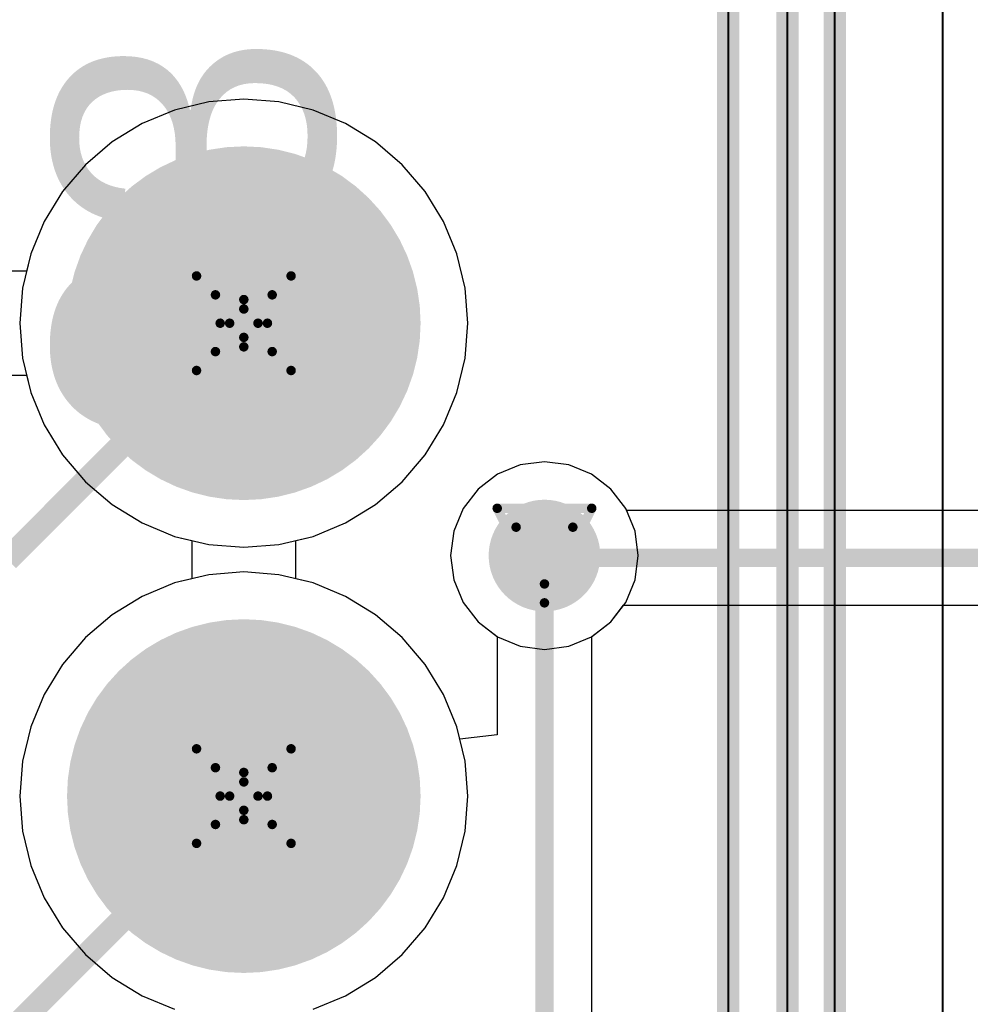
# Model space of a CAD drawing. Header units: millimetres. Extents: x 138 to 555, y 26 to 334.
# Tile 90 of 256: x 344.24 to 349.34, y 110.64 to 115.93. Entities that reach past the tile are written whole.
import ezdxf

# ---------------------------------------------------------------- set-up
doc = ezdxf.new("R2010")
doc.units = ezdxf.units.MM
for name, color, linetype in [('BottomLayer', 5, 'Continuous'), ('BottomSolder', 6, 'Continuous'), ('DrillDrawing', 1, 'Continuous'), ('Mechanical20', 56, 'Continuous'), ('Mechanical27', 56, 'Continuous'), ('MidLayer1', 16, 'Continuous'), ('MidLayer2', 76, 'Continuous'), ('MidLayer3', 90, 'Continuous'), ('MidLayer4', 156, 'Continuous'), ('MultiLayer', 9, 'Continuous'), ('PadHoleLayer', 156, 'Continuous'), ('TopLayer', 1, 'Continuous'), ('TopOverlay', 2, 'Continuous'), ('TopSolder', 216, 'Continuous'), ('ViaHoleLayer', 16, 'Continuous')]:
    doc.layers.add(name, color=color, linetype=linetype)

# ---------------------------------------------------------------- blocks, each defined once
blk = doc.blocks.new('CON_SAMTEC_TST_117_01_T_D_519')
at = {"layer": 'BottomLayer', "const_width": 0.9}
for points in [[(17.33, -1.27, 1), (18.23, -1.27, 1)], [(19.87, -1.27, 1), (20.77, -1.27, 1)]]:
    blk.add_lwpolyline(points, format="xyb", close=True, dxfattribs=at)
at = {"layer": 'BottomSolder', "const_width": 0.95}
for points in [[(17.305, -1.27, 1), (18.255, -1.27, 1)], [(19.845, -1.27, 1), (20.795, -1.27, 1)]]:
    blk.add_lwpolyline(points, format="xyb", close=True, dxfattribs=at)
at = {"layer": 'Mechanical20', "const_width": 0.01}
blk.add_lwpolyline([(-25.6, -5.025), (25.6, -5.025)], dxfattribs=at)
at = {"layer": 'Mechanical27', "const_width": 0.01}
for points in [[(1.5875, -3.8735), (24.8285, -3.8735)], [(1.5875, -4.191), (25.146, -4.191)], [(-25.4, -4.445), (25.4, -4.445)]]:
    blk.add_lwpolyline(points, dxfattribs=at)
at = {"layer": 'MidLayer1', "const_width": 0.9}
for points in [[(17.33, -1.27, 1), (18.23, -1.27, 1)], [(19.87, -1.27, 1), (20.77, -1.27, 1)]]:
    blk.add_lwpolyline(points, format="xyb", close=True, dxfattribs=at)
at = {"layer": 'MidLayer2', "const_width": 0.9}
for points in [[(17.33, -1.27, 1), (18.23, -1.27, 1)], [(19.87, -1.27, 1), (20.77, -1.27, 1)]]:
    blk.add_lwpolyline(points, format="xyb", close=True, dxfattribs=at)
at = {"layer": 'MidLayer3', "const_width": 0.9}
for points in [[(17.33, -1.27, 1), (18.23, -1.27, 1)], [(19.87, -1.27, 1), (20.77, -1.27, 1)]]:
    blk.add_lwpolyline(points, format="xyb", close=True, dxfattribs=at)
at = {"layer": 'MidLayer4', "const_width": 0.9}
for points in [[(17.33, -1.27, 1), (18.23, -1.27, 1)], [(19.87, -1.27, 1), (20.77, -1.27, 1)]]:
    blk.add_lwpolyline(points, format="xyb", close=True, dxfattribs=at)
at = {"layer": 'MultiLayer', "const_width": 0.9}
for points in [[(17.33, -1.27, 1), (18.23, -1.27, 1)], [(19.87, -1.27, 1), (20.77, -1.27, 1)]]:
    blk.add_lwpolyline(points, format="xyb", close=True, dxfattribs=at)
at = {"layer": 'PadHoleLayer', "const_width": 0.55}
for points in [[(17.505, -1.27, 1), (18.055, -1.27, 1)], [(20.045, -1.27, 1), (20.595, -1.27, 1)]]:
    blk.add_lwpolyline(points, format="xyb", close=True, dxfattribs=at)
at = {"layer": 'TopLayer', "const_width": 0.9}
for points in [[(17.33, -1.27, 1), (18.23, -1.27, 1)], [(19.87, -1.27, 1), (20.77, -1.27, 1)]]:
    blk.add_lwpolyline(points, format="xyb", close=True, dxfattribs=at)
at = {"layer": 'TopOverlay', "const_width": 0.12}
for points in [[(1.5875, -3.8735), (24.8285, -3.8735)], [(1.5875, -4.191), (25.146, -4.191)], [(-25.4, -4.445), (25.4, -4.445)]]:
    blk.add_lwpolyline(points, dxfattribs=at)
at = {"layer": 'TopSolder', "const_width": 0.95}
for points in [[(17.305, -1.27, 1), (18.255, -1.27, 1)], [(19.845, -1.27, 1), (20.795, -1.27, 1)]]:
    blk.add_lwpolyline(points, format="xyb", close=True, dxfattribs=at)
at = {"layer": 'Mechanical27'}
blk.add_text('33', height=1.5, dxfattribs=at).set_placement((19.65, -1.75))

msp = doc.modelspace()

# ---------------------------------------------------------------- linework, layer by layer
at = {"layer": 'BottomLayer'}
for p, q in [((345.4405, 115.5061), (345.2522, 115.4913)), ((345.6288, 115.4913), (345.4405, 115.5061)), ((345.2522, 115.4913), (345.0685, 115.4472)), ((345.8124, 115.4472), (345.6288, 115.4913)), ((345.0685, 115.4472), (344.894, 115.3749)), ((345.9869, 115.3749), (345.8124, 115.4472)), ((344.894, 115.3749), (344.7329, 115.2762)), ((346.148, 115.2762), (345.9869, 115.3749)), ((344.7329, 115.2762), (344.5893, 115.1535)), ((346.2916, 115.1535), (346.148, 115.2762)), ((344.5893, 115.1535), (344.4666, 115.0099)), ((346.4143, 115.0099), (346.2916, 115.1535)), ((344.4666, 115.0099), (344.3679, 114.8489)), ((346.513, 114.8489), (346.4143, 115.0099)), ((344.3679, 114.8489), (344.2957, 114.6744)), ((346.5853, 114.6744), (346.513, 114.8489)), ((344.2957, 114.6744), (344.2733, 114.5812)), ((346.6293, 114.4907), (346.5853, 114.6744)), ((344.2733, 114.5812), (344.0676, 114.5812)), ((346.6442, 114.3024), (346.6293, 114.4907)), ((346.6293, 114.1141), (346.6442, 114.3024)), ((346.5853, 113.9304), (346.6293, 114.1141)), ((344.0676, 114.0236), (344.2733, 114.0236)), ((344.2733, 114.0236), (344.2957, 113.9304)), ((344.2957, 113.9304), (344.3679, 113.7559)), ((346.513, 113.7559), (346.5853, 113.9304)), ((344.3679, 113.7559), (344.4666, 113.5949)), ((346.4143, 113.5949), (346.513, 113.7559)), ((344.4666, 113.5949), (344.5893, 113.4512)), ((346.2916, 113.4512), (346.4143, 113.5949)), ((347.0561, 113.5587), (346.9255, 113.5415)), ((347.1866, 113.5415), (347.0561, 113.5587)), ((346.9255, 113.5415), (346.8039, 113.4911)), ((347.3082, 113.4911), (347.1866, 113.5415)), ((344.5893, 113.4512), (344.7329, 113.3286)), ((346.148, 113.3286), (346.2916, 113.4512)), ((346.8039, 113.4911), (346.6995, 113.411)), ((347.4127, 113.411), (347.3082, 113.4911)), ((346.6995, 113.411), (346.6193, 113.3065)), ((347.4928, 113.3065), (347.4127, 113.411)), ((344.7329, 113.3286), (344.894, 113.2299)), ((345.9869, 113.2299), (346.148, 113.3286)), ((346.6193, 113.3065), (346.5689, 113.1849)), ((347.5432, 113.1849), (347.4928, 113.3065)), ((344.894, 113.2299), (345.0685, 113.1576)), ((345.8124, 113.1576), (345.9869, 113.2299)), ((346.5689, 113.1849), (346.5517, 113.0544)), ((347.5604, 113.0544), (347.5432, 113.1849)), ((345.0685, 113.1576), (345.1616, 113.1352)), ((345.1616, 113.1352), (345.1616, 112.9295)), ((345.7193, 113.1352), (345.8124, 113.1576)), ((345.7193, 112.9295), (345.7193, 113.1352)), ((346.5517, 113.0544), (346.5689, 112.9238)), ((347.5432, 112.9238), (347.5604, 113.0544)), ((345.1616, 112.9295), (345.0685, 112.9072)), ((345.8124, 112.9072), (345.7193, 112.9295)), ((346.5689, 112.9238), (346.6193, 112.8022)), ((347.4928, 112.8022), (347.5432, 112.9238)), ((345.0685, 112.9072), (344.894, 112.8349)), ((345.9869, 112.8349), (345.8124, 112.9072)), ((344.894, 112.8349), (344.7329, 112.7362)), ((346.148, 112.7362), (345.9869, 112.8349)), ((346.6193, 112.8022), (346.6995, 112.6978)), ((347.4127, 112.6978), (347.4928, 112.8022)), ((344.7329, 112.7362), (344.5893, 112.6135)), ((346.2916, 112.6135), (346.148, 112.7362)), ((346.6995, 112.6978), (346.8012, 112.6197)), ((347.311, 112.6197), (347.4127, 112.6978)), ((344.5893, 112.6135), (344.4666, 112.4699)), ((346.4143, 112.4699), (346.2916, 112.6135)), ((346.8012, 112.6197), (346.8012, 112.0918)), ((347.311, 109.0937), (347.311, 112.6197)), ((344.4666, 112.4699), (344.3679, 112.3089)), ((346.513, 112.3089), (346.4143, 112.4699)), ((344.3679, 112.3089), (344.2957, 112.1344)), ((346.5853, 112.1344), (346.513, 112.3089)), ((344.2957, 112.1344), (344.2516, 111.9507)), ((346.6012, 112.0681), (346.5853, 112.1344)), ((346.8012, 112.0918), (346.6012, 112.0681)), ((344.2516, 111.9507), (344.2367, 111.7624)), ((344.2367, 111.7624), (344.2516, 111.5741)), ((344.2516, 111.5741), (344.2957, 111.3904)), ((344.2957, 111.3904), (344.3679, 111.2159)), ((344.3679, 111.2159), (344.4666, 111.0549)), ((344.4666, 111.0549), (344.5893, 110.9112)), ((344.5893, 110.9112), (344.7329, 110.7886)), ((344.7329, 110.7886), (344.894, 110.6899)), ((344.894, 110.6899), (345.0685, 110.6176))]:
    msp.add_line(p, q, dxfattribs=at)
for points, const_width in [([(346.9061, 113.0544, 1), (347.2061, 113.0544, 1)], 0.3), ([(347.0311, 113.0544, 1), (347.0811, 113.0544, 1)], 0.05)]:
    msp.add_lwpolyline(points, format="xyb", close=True, dxfattribs=dict(at, const_width=const_width))
at = {"layer": 'BottomLayer', "const_width": 0.1}
msp.add_lwpolyline([(347.0561, 108.9881), (347.0561, 113.0544)], dxfattribs=at)
at = {"layer": 'DrillDrawing', "const_width": 0.0508}
for points in [[(345.1865, 114.5564), (345.4405, 114.4294)], [(345.1865, 114.5564), (345.3135, 114.3024)], [(345.4405, 114.4294), (345.6945, 114.5564)], [(345.5675, 114.3024), (345.6945, 114.5564)], [(345.2881, 114.4548), (345.4405, 114.3786)], [(345.2881, 114.4548), (345.3643, 114.3024)], [(345.4405, 114.3786), (345.5929, 114.4548)], [(345.5167, 114.3024), (345.5929, 114.4548)], [(345.1865, 114.0484), (345.3135, 114.3024)], [(345.2881, 114.15), (345.3643, 114.3024)], [(345.5167, 114.3024), (345.5929, 114.15)], [(345.5675, 114.3024), (345.6945, 114.0484)], [(345.2881, 114.15), (345.4405, 114.2262)], [(345.4405, 114.2262), (345.5929, 114.15)], [(345.1865, 114.0484), (345.4405, 114.1754)], [(345.4405, 114.1754), (345.6945, 114.0484)], [(346.8021, 113.3084), (347.3101, 113.3084)], [(346.8021, 113.3084), (347.0561, 112.8004)], [(347.0561, 112.8004), (347.3101, 113.3084)], [(346.9037, 113.2068), (347.2085, 113.2068)], [(346.9037, 113.2068), (347.0561, 112.902)], [(347.0561, 112.902), (347.2085, 113.2068)], [(345.1865, 112.0164), (345.4405, 111.8894)], [(345.1865, 112.0164), (345.3135, 111.7624)], [(345.4405, 111.8894), (345.6945, 112.0164)], [(345.5675, 111.7624), (345.6945, 112.0164)], [(345.2881, 111.9148), (345.4405, 111.8386)], [(345.2881, 111.9148), (345.3643, 111.7624)], [(345.4405, 111.8386), (345.5929, 111.9148)], [(345.5167, 111.7624), (345.5929, 111.9148)], [(345.1865, 111.5084), (345.3135, 111.7624)], [(345.2881, 111.61), (345.3643, 111.7624)], [(345.5167, 111.7624), (345.5929, 111.61)], [(345.5675, 111.7624), (345.6945, 111.5084)], [(345.2881, 111.61), (345.4405, 111.6862)], [(345.4405, 111.6862), (345.5929, 111.61)], [(345.1865, 111.5084), (345.4405, 111.6354)], [(345.4405, 111.6354), (345.6945, 111.5084)]]:
    msp.add_lwpolyline(points, dxfattribs=at)
at = {"layer": 'DrillDrawing', "const_width": 0.0254}
for points in [[(345.1738, 114.5564, 1), (345.1992, 114.5564, 1)], [(345.1738, 114.5564, 1), (345.1992, 114.5564, 1)], [(345.6818, 114.5564, 1), (345.7072, 114.5564, 1)], [(345.6818, 114.5564, 1), (345.7072, 114.5564, 1)], [(345.2754, 114.4548, 1), (345.3008, 114.4548, 1)], [(345.2754, 114.4548, 1), (345.3008, 114.4548, 1)], [(345.4278, 114.4294, 1), (345.4532, 114.4294, 1)], [(345.4278, 114.4294, 1), (345.4532, 114.4294, 1)], [(345.5802, 114.4548, 1), (345.6056, 114.4548, 1)], [(345.5802, 114.4548, 1), (345.6056, 114.4548, 1)], [(345.4278, 114.3786, 1), (345.4532, 114.3786, 1)], [(345.4278, 114.3786, 1), (345.4532, 114.3786, 1)], [(345.3008, 114.3024, 1), (345.3262, 114.3024, 1)], [(345.3008, 114.3024, 1), (345.3262, 114.3024, 1)], [(345.3516, 114.3024, 1), (345.377, 114.3024, 1)], [(345.3516, 114.3024, 1), (345.377, 114.3024, 1)], [(345.504, 114.3024, 1), (345.5294, 114.3024, 1)], [(345.504, 114.3024, 1), (345.5294, 114.3024, 1)], [(345.5548, 114.3024, 1), (345.5802, 114.3024, 1)], [(345.5548, 114.3024, 1), (345.5802, 114.3024, 1)], [(345.4278, 114.2262, 1), (345.4532, 114.2262, 1)], [(345.4278, 114.2262, 1), (345.4532, 114.2262, 1)], [(345.4278, 114.1754, 1), (345.4532, 114.1754, 1)], [(345.4278, 114.1754, 1), (345.4532, 114.1754, 1)], [(345.2754, 114.15, 1), (345.3008, 114.15, 1)], [(345.2754, 114.15, 1), (345.3008, 114.15, 1)], [(345.5802, 114.15, 1), (345.6056, 114.15, 1)], [(345.5802, 114.15, 1), (345.6056, 114.15, 1)], [(345.1738, 114.0484, 1), (345.1992, 114.0484, 1)], [(345.1738, 114.0484, 1), (345.1992, 114.0484, 1)], [(345.6818, 114.0484, 1), (345.7072, 114.0484, 1)], [(345.6818, 114.0484, 1), (345.7072, 114.0484, 1)], [(346.7894, 113.3084, 1), (346.8148, 113.3084, 1)], [(346.7894, 113.3084, 1), (346.8148, 113.3084, 1)], [(347.2974, 113.3084, 1), (347.3228, 113.3084, 1)], [(347.2974, 113.3084, 1), (347.3228, 113.3084, 1)], [(346.891, 113.2068, 1), (346.9164, 113.2068, 1)], [(346.891, 113.2068, 1), (346.9164, 113.2068, 1)], [(347.1958, 113.2068, 1), (347.2212, 113.2068, 1)], [(347.1958, 113.2068, 1), (347.2212, 113.2068, 1)], [(347.0434, 112.902, 1), (347.0688, 112.902, 1)], [(347.0434, 112.902, 1), (347.0688, 112.902, 1)], [(347.0434, 112.8004, 1), (347.0688, 112.8004, 1)], [(347.0434, 112.8004, 1), (347.0688, 112.8004, 1)], [(345.1738, 112.0164, 1), (345.1992, 112.0164, 1)], [(345.1738, 112.0164, 1), (345.1992, 112.0164, 1)], [(345.6818, 112.0164, 1), (345.7072, 112.0164, 1)], [(345.6818, 112.0164, 1), (345.7072, 112.0164, 1)], [(345.2754, 111.9148, 1), (345.3008, 111.9148, 1)], [(345.2754, 111.9148, 1), (345.3008, 111.9148, 1)], [(345.4278, 111.8894, 1), (345.4532, 111.8894, 1)], [(345.4278, 111.8894, 1), (345.4532, 111.8894, 1)], [(345.5802, 111.9148, 1), (345.6056, 111.9148, 1)], [(345.5802, 111.9148, 1), (345.6056, 111.9148, 1)], [(345.4278, 111.8386, 1), (345.4532, 111.8386, 1)], [(345.4278, 111.8386, 1), (345.4532, 111.8386, 1)], [(345.3008, 111.7624, 1), (345.3262, 111.7624, 1)], [(345.3008, 111.7624, 1), (345.3262, 111.7624, 1)], [(345.3516, 111.7624, 1), (345.377, 111.7624, 1)], [(345.3516, 111.7624, 1), (345.377, 111.7624, 1)], [(345.504, 111.7624, 1), (345.5294, 111.7624, 1)], [(345.504, 111.7624, 1), (345.5294, 111.7624, 1)], [(345.5548, 111.7624, 1), (345.5802, 111.7624, 1)], [(345.5548, 111.7624, 1), (345.5802, 111.7624, 1)], [(345.4278, 111.6862, 1), (345.4532, 111.6862, 1)], [(345.4278, 111.6862, 1), (345.4532, 111.6862, 1)], [(345.4278, 111.6354, 1), (345.4532, 111.6354, 1)], [(345.4278, 111.6354, 1), (345.4532, 111.6354, 1)], [(345.2754, 111.61, 1), (345.3008, 111.61, 1)], [(345.2754, 111.61, 1), (345.3008, 111.61, 1)], [(345.5802, 111.61, 1), (345.6056, 111.61, 1)], [(345.5802, 111.61, 1), (345.6056, 111.61, 1)], [(345.1738, 111.5084, 1), (345.1992, 111.5084, 1)], [(345.1738, 111.5084, 1), (345.1992, 111.5084, 1)], [(345.6818, 111.5084, 1), (345.7072, 111.5084, 1)], [(345.6818, 111.5084, 1), (345.7072, 111.5084, 1)]]:
    msp.add_lwpolyline(points, format="xyb", close=True, dxfattribs=at)
at = {"layer": 'MidLayer1'}
for p, q in [((345.4405, 115.5061), (345.2522, 115.4913)), ((345.6288, 115.4913), (345.4405, 115.5061)), ((345.2522, 115.4913), (345.0685, 115.4472)), ((345.8124, 115.4472), (345.6288, 115.4913)), ((345.0685, 115.4472), (344.894, 115.3749)), ((345.9869, 115.3749), (345.8124, 115.4472)), ((344.894, 115.3749), (344.7329, 115.2762)), ((346.148, 115.2762), (345.9869, 115.3749)), ((344.7329, 115.2762), (344.5893, 115.1535)), ((346.2916, 115.1535), (346.148, 115.2762)), ((344.5893, 115.1535), (344.4666, 115.0099)), ((346.4143, 115.0099), (346.2916, 115.1535)), ((344.4666, 115.0099), (344.3679, 114.8489)), ((346.513, 114.8489), (346.4143, 115.0099)), ((344.3679, 114.8489), (344.2957, 114.6744)), ((346.5853, 114.6744), (346.513, 114.8489)), ((344.2957, 114.6744), (344.2516, 114.4907)), ((346.6293, 114.4907), (346.5853, 114.6744)), ((344.2516, 114.4907), (344.2367, 114.3024)), ((346.6442, 114.3024), (346.6293, 114.4907)), ((344.2367, 114.3024), (344.2516, 114.1141)), ((346.6293, 114.1141), (346.6442, 114.3024)), ((344.2516, 114.1141), (344.2957, 113.9304)), ((346.5853, 113.9304), (346.6293, 114.1141)), ((344.2957, 113.9304), (344.3679, 113.7559)), ((346.513, 113.7559), (346.5853, 113.9304)), ((344.3679, 113.7559), (344.4666, 113.5949)), ((346.4143, 113.5949), (346.513, 113.7559)), ((344.4666, 113.5949), (344.5893, 113.4512)), ((346.2916, 113.4512), (346.4143, 113.5949)), ((347.0561, 113.5587), (346.9255, 113.5415)), ((347.1866, 113.5415), (347.0561, 113.5587)), ((346.9255, 113.5415), (346.8039, 113.4911)), ((347.3082, 113.4911), (347.1866, 113.5415)), ((344.5893, 113.4512), (344.7329, 113.3286)), ((346.148, 113.3286), (346.2916, 113.4512)), ((346.8039, 113.4911), (346.6995, 113.411)), ((347.4127, 113.411), (347.3082, 113.4911)), ((346.6995, 113.411), (346.6193, 113.3065)), ((347.4928, 113.3065), (347.4127, 113.411)), ((344.7329, 113.3286), (344.894, 113.2299)), ((345.9869, 113.2299), (346.148, 113.3286)), ((346.6193, 113.3065), (346.5689, 113.1849)), ((347.5432, 113.1849), (347.4928, 113.3065)), ((344.894, 113.2299), (345.0685, 113.1576)), ((345.8124, 113.1576), (345.9869, 113.2299)), ((346.5689, 113.1849), (346.5517, 113.0544)), ((347.5604, 113.0544), (347.5432, 113.1849)), ((345.0685, 113.1576), (345.2522, 113.1135)), ((345.6288, 113.1135), (345.8124, 113.1576)), ((345.2522, 113.1135), (345.4405, 113.0987)), ((345.4405, 113.0987), (345.6288, 113.1135)), ((346.5517, 113.0544), (346.5689, 112.9238)), ((347.5432, 112.9238), (347.5604, 113.0544)), ((345.4405, 112.9661), (345.2522, 112.9513)), ((345.6288, 112.9513), (345.4405, 112.9661)), ((345.2522, 112.9513), (345.0685, 112.9072)), ((345.8124, 112.9072), (345.6288, 112.9513)), ((346.5689, 112.9238), (346.6193, 112.8022)), ((347.4928, 112.8022), (347.5432, 112.9238)), ((345.0685, 112.9072), (344.894, 112.8349)), ((345.9869, 112.8349), (345.8124, 112.9072)), ((344.894, 112.8349), (344.7329, 112.7362)), ((346.148, 112.7362), (345.9869, 112.8349)), ((346.6193, 112.8022), (346.6995, 112.6978)), ((347.4127, 112.6978), (347.4928, 112.8022)), ((344.7329, 112.7362), (344.5893, 112.6135)), ((346.2916, 112.6135), (346.148, 112.7362)), ((346.6995, 112.6978), (346.8039, 112.6176)), ((347.3082, 112.6176), (347.4127, 112.6978)), ((344.5893, 112.6135), (344.4666, 112.4699)), ((346.4143, 112.4699), (346.2916, 112.6135)), ((346.8039, 112.6176), (346.9255, 112.5672)), ((347.1866, 112.5672), (347.3082, 112.6176)), ((346.9255, 112.5672), (347.0561, 112.5501)), ((347.0561, 112.5501), (347.1866, 112.5672)), ((344.4666, 112.4699), (344.3679, 112.3089)), ((346.513, 112.3089), (346.4143, 112.4699)), ((344.3679, 112.3089), (344.2957, 112.1344)), ((346.5853, 112.1344), (346.513, 112.3089)), ((344.2957, 112.1344), (344.2516, 111.9507)), ((346.6293, 111.9507), (346.5853, 112.1344)), ((344.2516, 111.9507), (344.2367, 111.7624)), ((346.6442, 111.7624), (346.6293, 111.9507)), ((344.2367, 111.7624), (344.2516, 111.5741)), ((346.6293, 111.5741), (346.6442, 111.7624)), ((344.2516, 111.5741), (344.2957, 111.3904)), ((346.5853, 111.3904), (346.6293, 111.5741)), ((344.2957, 111.3904), (344.3679, 111.2159)), ((346.513, 111.2159), (346.5853, 111.3904)), ((344.3679, 111.2159), (344.4666, 111.0549)), ((346.4143, 111.0549), (346.513, 111.2159)), ((344.4666, 111.0549), (344.5893, 110.9112)), ((346.2916, 110.9112), (346.4143, 111.0549)), ((344.5893, 110.9112), (344.7329, 110.7886)), ((346.148, 110.7886), (346.2916, 110.9112)), ((344.7329, 110.7886), (344.894, 110.6899)), ((345.9869, 110.6899), (346.148, 110.7886)), ((344.894, 110.6899), (345.0685, 110.6176)), ((345.8124, 110.6176), (345.9869, 110.6899))]:
    msp.add_line(p, q, dxfattribs=at)
at = {"layer": 'MidLayer1', "const_width": 0.3}
msp.add_lwpolyline([(346.9061, 113.0544, 1), (347.2061, 113.0544, 1)], format="xyb", close=True, dxfattribs=at)
at = {"layer": 'MidLayer2'}
for p, q in [((345.4405, 115.5061), (345.2522, 115.4913)), ((345.6288, 115.4913), (345.4405, 115.5061)), ((345.2522, 115.4913), (345.0685, 115.4472)), ((345.8124, 115.4472), (345.6288, 115.4913)), ((345.0685, 115.4472), (344.894, 115.3749)), ((345.9869, 115.3749), (345.8124, 115.4472)), ((344.894, 115.3749), (344.7329, 115.2762)), ((346.148, 115.2762), (345.9869, 115.3749)), ((344.7329, 115.2762), (344.5893, 115.1535)), ((346.2916, 115.1535), (346.148, 115.2762)), ((344.5893, 115.1535), (344.4666, 115.0099)), ((346.4143, 115.0099), (346.2916, 115.1535)), ((344.4666, 115.0099), (344.3679, 114.8489)), ((346.513, 114.8489), (346.4143, 115.0099)), ((344.3679, 114.8489), (344.2957, 114.6744)), ((346.5853, 114.6744), (346.513, 114.8489)), ((344.2957, 114.6744), (344.2733, 114.5812)), ((346.6293, 114.4907), (346.5853, 114.6744)), ((344.2733, 114.5812), (344.0676, 114.5812)), ((346.6442, 114.3024), (346.6293, 114.4907)), ((346.6293, 114.1141), (346.6442, 114.3024)), ((346.5853, 113.9304), (346.6293, 114.1141)), ((344.0676, 114.0236), (344.2733, 114.0236)), ((344.2733, 114.0236), (344.2957, 113.9304)), ((344.2957, 113.9304), (344.3679, 113.7559)), ((346.513, 113.7559), (346.5853, 113.9304)), ((344.3679, 113.7559), (344.4666, 113.5949)), ((346.4143, 113.5949), (346.513, 113.7559)), ((344.4666, 113.5949), (344.5893, 113.4512)), ((346.2916, 113.4512), (346.4143, 113.5949)), ((347.0561, 113.5587), (346.9255, 113.5415)), ((347.1866, 113.5415), (347.0561, 113.5587)), ((346.9255, 113.5415), (346.8039, 113.4911)), ((347.3082, 113.4911), (347.1866, 113.5415)), ((344.5893, 113.4512), (344.7329, 113.3286)), ((346.148, 113.3286), (346.2916, 113.4512)), ((346.8039, 113.4911), (346.6995, 113.411)), ((347.4127, 113.411), (347.3082, 113.4911)), ((346.6995, 113.411), (346.6193, 113.3065)), ((347.4928, 113.3065), (347.4127, 113.411)), ((344.7329, 113.3286), (344.894, 113.2299)), ((345.9869, 113.2299), (346.148, 113.3286)), ((346.6193, 113.3065), (346.5689, 113.1849)), ((347.5432, 113.1849), (347.4928, 113.3065)), ((344.894, 113.2299), (345.0685, 113.1576)), ((345.8124, 113.1576), (345.9869, 113.2299)), ((346.5689, 113.1849), (346.5517, 113.0544)), ((347.5604, 113.0544), (347.5432, 113.1849)), ((345.0685, 113.1576), (345.1616, 113.1352)), ((345.1616, 113.1352), (345.1616, 112.9295)), ((345.7193, 113.1352), (345.8124, 113.1576)), ((345.7193, 112.9295), (345.7193, 113.1352)), ((346.5517, 113.0544), (346.5689, 112.9238)), ((347.5432, 112.9238), (347.5604, 113.0544)), ((345.1616, 112.9295), (345.0685, 112.9072)), ((345.8124, 112.9072), (345.7193, 112.9295)), ((346.5689, 112.9238), (346.6193, 112.8022)), ((347.4928, 112.8022), (347.5432, 112.9238)), ((345.0685, 112.9072), (344.894, 112.8349)), ((345.9869, 112.8349), (345.8124, 112.9072)), ((344.894, 112.8349), (344.7329, 112.7362)), ((346.148, 112.7362), (345.9869, 112.8349)), ((346.6193, 112.8022), (346.6995, 112.6978)), ((347.4127, 112.6978), (347.4928, 112.8022)), ((344.7329, 112.7362), (344.5893, 112.6135)), ((346.2916, 112.6135), (346.148, 112.7362)), ((346.6995, 112.6978), (346.8039, 112.6176)), ((347.3082, 112.6176), (347.4127, 112.6978)), ((344.5893, 112.6135), (344.4666, 112.4699)), ((346.4143, 112.4699), (346.2916, 112.6135)), ((346.8039, 112.6176), (346.9255, 112.5672)), ((347.1866, 112.5672), (347.3082, 112.6176)), ((346.9255, 112.5672), (347.0561, 112.5501)), ((347.0561, 112.5501), (347.1866, 112.5672)), ((344.4666, 112.4699), (344.3679, 112.3089)), ((346.513, 112.3089), (346.4143, 112.4699)), ((344.3679, 112.3089), (344.2957, 112.1344)), ((346.5853, 112.1344), (346.513, 112.3089)), ((344.2957, 112.1344), (344.2516, 111.9507)), ((346.6293, 111.9507), (346.5853, 112.1344)), ((344.2516, 111.9507), (344.2367, 111.7624)), ((346.6442, 111.7624), (346.6293, 111.9507)), ((344.2367, 111.7624), (344.2516, 111.5741)), ((346.6293, 111.5741), (346.6442, 111.7624)), ((344.2516, 111.5741), (344.2957, 111.3904)), ((346.5853, 111.3904), (346.6293, 111.5741)), ((344.2957, 111.3904), (344.3679, 111.2159)), ((346.513, 111.2159), (346.5853, 111.3904)), ((344.3679, 111.2159), (344.4666, 111.0549)), ((346.4143, 111.0549), (346.513, 111.2159)), ((344.4666, 111.0549), (344.5893, 110.9112)), ((346.2916, 110.9112), (346.4143, 111.0549)), ((344.5893, 110.9112), (344.7329, 110.7886)), ((346.148, 110.7886), (346.2916, 110.9112)), ((344.7329, 110.7886), (344.894, 110.6899)), ((345.9869, 110.6899), (346.148, 110.7886)), ((344.894, 110.6899), (345.0685, 110.6176)), ((345.8124, 110.6176), (345.9869, 110.6899))]:
    msp.add_line(p, q, dxfattribs=at)
at = {"layer": 'MidLayer2', "const_width": 0.3}
msp.add_lwpolyline([(346.9061, 113.0544, 1), (347.2061, 113.0544, 1)], format="xyb", close=True, dxfattribs=at)
at = {"layer": 'MidLayer3'}
for p, q in [((345.4405, 115.5061), (345.2522, 115.4913)), ((345.6288, 115.4913), (345.4405, 115.5061)), ((345.2522, 115.4913), (345.0685, 115.4472)), ((345.8124, 115.4472), (345.6288, 115.4913)), ((345.0685, 115.4472), (344.894, 115.3749)), ((345.9869, 115.3749), (345.8124, 115.4472)), ((344.894, 115.3749), (344.7329, 115.2762)), ((346.148, 115.2762), (345.9869, 115.3749)), ((344.7329, 115.2762), (344.5893, 115.1535)), ((346.2916, 115.1535), (346.148, 115.2762)), ((344.5893, 115.1535), (344.4666, 115.0099)), ((346.4143, 115.0099), (346.2916, 115.1535)), ((344.4666, 115.0099), (344.3679, 114.8489)), ((346.513, 114.8489), (346.4143, 115.0099)), ((344.3679, 114.8489), (344.2957, 114.6744)), ((346.5853, 114.6744), (346.513, 114.8489)), ((344.2957, 114.6744), (344.2516, 114.4907)), ((346.6293, 114.4907), (346.5853, 114.6744)), ((344.2516, 114.4907), (344.2367, 114.3024)), ((346.6442, 114.3024), (346.6293, 114.4907)), ((344.2367, 114.3024), (344.2516, 114.1141)), ((346.6293, 114.1141), (346.6442, 114.3024)), ((344.2516, 114.1141), (344.2957, 113.9304)), ((346.5853, 113.9304), (346.6293, 114.1141)), ((344.2957, 113.9304), (344.3679, 113.7559)), ((346.513, 113.7559), (346.5853, 113.9304)), ((344.3679, 113.7559), (344.4666, 113.5949)), ((346.4143, 113.5949), (346.513, 113.7559)), ((344.4666, 113.5949), (344.5893, 113.4512)), ((346.2916, 113.4512), (346.4143, 113.5949)), ((347.0561, 113.5587), (346.9255, 113.5415)), ((347.1866, 113.5415), (347.0561, 113.5587)), ((346.9255, 113.5415), (346.8039, 113.4911)), ((347.3082, 113.4911), (347.1866, 113.5415)), ((344.5893, 113.4512), (344.7329, 113.3286)), ((346.148, 113.3286), (346.2916, 113.4512)), ((346.8039, 113.4911), (346.6995, 113.411)), ((347.4127, 113.411), (347.3082, 113.4911)), ((346.6995, 113.411), (346.6193, 113.3065)), ((347.4928, 113.3065), (347.4127, 113.411)), ((344.7329, 113.3286), (344.894, 113.2299)), ((345.9869, 113.2299), (346.148, 113.3286)), ((346.6193, 113.3065), (346.5689, 113.1849)), ((347.5432, 113.1849), (347.4928, 113.3065)), ((344.894, 113.2299), (345.0685, 113.1576)), ((345.8124, 113.1576), (345.9869, 113.2299)), ((346.5689, 113.1849), (346.5517, 113.0544)), ((347.5604, 113.0544), (347.5432, 113.1849)), ((345.0685, 113.1576), (345.2522, 113.1135)), ((345.6288, 113.1135), (345.8124, 113.1576)), ((345.2522, 113.1135), (345.4405, 113.0987)), ((345.4405, 113.0987), (345.6288, 113.1135)), ((346.5517, 113.0544), (346.5689, 112.9238)), ((347.5432, 112.9238), (347.5604, 113.0544)), ((345.4405, 112.9661), (345.2522, 112.9513)), ((345.6288, 112.9513), (345.4405, 112.9661)), ((345.2522, 112.9513), (345.0685, 112.9072)), ((345.8124, 112.9072), (345.6288, 112.9513)), ((346.5689, 112.9238), (346.6193, 112.8022)), ((347.4928, 112.8022), (347.5432, 112.9238)), ((345.0685, 112.9072), (344.894, 112.8349)), ((345.9869, 112.8349), (345.8124, 112.9072)), ((344.894, 112.8349), (344.7329, 112.7362)), ((346.148, 112.7362), (345.9869, 112.8349)), ((346.6193, 112.8022), (346.6995, 112.6978)), ((347.4127, 112.6978), (347.4928, 112.8022)), ((344.7329, 112.7362), (344.5893, 112.6135)), ((346.2916, 112.6135), (346.148, 112.7362)), ((346.6995, 112.6978), (346.8039, 112.6176)), ((347.3082, 112.6176), (347.4127, 112.6978)), ((344.5893, 112.6135), (344.4666, 112.4699)), ((346.4143, 112.4699), (346.2916, 112.6135)), ((346.8039, 112.6176), (346.9255, 112.5672)), ((347.1866, 112.5672), (347.3082, 112.6176)), ((346.9255, 112.5672), (347.0561, 112.5501)), ((347.0561, 112.5501), (347.1866, 112.5672)), ((344.4666, 112.4699), (344.3679, 112.3089)), ((346.513, 112.3089), (346.4143, 112.4699)), ((344.3679, 112.3089), (344.2957, 112.1344)), ((346.5853, 112.1344), (346.513, 112.3089)), ((344.2957, 112.1344), (344.2516, 111.9507)), ((346.6293, 111.9507), (346.5853, 112.1344)), ((344.2516, 111.9507), (344.2367, 111.7624)), ((346.6442, 111.7624), (346.6293, 111.9507)), ((344.2367, 111.7624), (344.2516, 111.5741)), ((346.6293, 111.5741), (346.6442, 111.7624)), ((344.2516, 111.5741), (344.2957, 111.3904)), ((346.5853, 111.3904), (346.6293, 111.5741)), ((344.2957, 111.3904), (344.3679, 111.2159)), ((346.513, 111.2159), (346.5853, 111.3904)), ((344.3679, 111.2159), (344.4666, 111.0549)), ((346.4143, 111.0549), (346.513, 111.2159)), ((344.4666, 111.0549), (344.5893, 110.9112)), ((346.2916, 110.9112), (346.4143, 111.0549)), ((344.5893, 110.9112), (344.7329, 110.7886)), ((346.148, 110.7886), (346.2916, 110.9112)), ((344.7329, 110.7886), (344.894, 110.6899)), ((345.9869, 110.6899), (346.148, 110.7886)), ((344.894, 110.6899), (345.0685, 110.6176)), ((345.8124, 110.6176), (345.9869, 110.6899))]:
    msp.add_line(p, q, dxfattribs=at)
at = {"layer": 'MidLayer3', "const_width": 0.3}
msp.add_lwpolyline([(346.9061, 113.0544, 1), (347.2061, 113.0544, 1)], format="xyb", close=True, dxfattribs=at)
at = {"layer": 'MidLayer4'}
for p, q in [((345.4405, 115.5061), (345.2522, 115.4913)), ((345.6288, 115.4913), (345.4405, 115.5061)), ((345.2522, 115.4913), (345.0685, 115.4472)), ((345.8124, 115.4472), (345.6288, 115.4913)), ((345.0685, 115.4472), (344.894, 115.3749)), ((345.9869, 115.3749), (345.8124, 115.4472)), ((344.894, 115.3749), (344.7329, 115.2762)), ((346.148, 115.2762), (345.9869, 115.3749)), ((344.7329, 115.2762), (344.5893, 115.1535)), ((346.2916, 115.1535), (346.148, 115.2762)), ((344.5893, 115.1535), (344.4666, 115.0099)), ((346.4143, 115.0099), (346.2916, 115.1535)), ((344.4666, 115.0099), (344.3679, 114.8489)), ((346.513, 114.8489), (346.4143, 115.0099)), ((344.3679, 114.8489), (344.2957, 114.6744)), ((346.5853, 114.6744), (346.513, 114.8489)), ((344.2957, 114.6744), (344.2516, 114.4907)), ((346.6293, 114.4907), (346.5853, 114.6744)), ((344.2516, 114.4907), (344.2367, 114.3024)), ((346.6442, 114.3024), (346.6293, 114.4907)), ((344.2367, 114.3024), (344.2516, 114.1141)), ((346.6293, 114.1141), (346.6442, 114.3024)), ((344.2516, 114.1141), (344.2957, 113.9304)), ((346.5853, 113.9304), (346.6293, 114.1141)), ((344.2957, 113.9304), (344.3679, 113.7559)), ((346.513, 113.7559), (346.5853, 113.9304)), ((344.3679, 113.7559), (344.4666, 113.5949)), ((346.4143, 113.5949), (346.513, 113.7559)), ((344.4666, 113.5949), (344.5893, 113.4512)), ((346.2916, 113.4512), (346.4143, 113.5949)), ((347.0561, 113.5587), (346.9255, 113.5415)), ((347.1866, 113.5415), (347.0561, 113.5587)), ((346.9255, 113.5415), (346.8039, 113.4911)), ((347.3082, 113.4911), (347.1866, 113.5415)), ((344.5893, 113.4512), (344.7329, 113.3286)), ((346.148, 113.3286), (346.2916, 113.4512)), ((346.8039, 113.4911), (346.6995, 113.411)), ((347.4127, 113.411), (347.3082, 113.4911)), ((346.6995, 113.411), (346.6193, 113.3065)), ((347.4928, 113.3065), (347.4127, 113.411)), ((344.7329, 113.3286), (344.894, 113.2299)), ((345.9869, 113.2299), (346.148, 113.3286)), ((346.6193, 113.3065), (346.5689, 113.1849)), ((347.5432, 113.1849), (347.4928, 113.3065)), ((344.894, 113.2299), (345.0685, 113.1576)), ((345.8124, 113.1576), (345.9869, 113.2299)), ((346.5689, 113.1849), (346.5517, 113.0544)), ((347.5604, 113.0544), (347.5432, 113.1849)), ((345.0685, 113.1576), (345.2522, 113.1135)), ((345.6288, 113.1135), (345.8124, 113.1576)), ((345.2522, 113.1135), (345.4405, 113.0987)), ((345.4405, 113.0987), (345.6288, 113.1135)), ((346.5517, 113.0544), (346.5689, 112.9238)), ((347.5432, 112.9238), (347.5604, 113.0544)), ((345.4405, 112.9661), (345.2522, 112.9513)), ((345.6288, 112.9513), (345.4405, 112.9661)), ((345.2522, 112.9513), (345.0685, 112.9072)), ((345.8124, 112.9072), (345.6288, 112.9513)), ((346.5689, 112.9238), (346.6193, 112.8022)), ((347.4928, 112.8022), (347.5432, 112.9238)), ((345.0685, 112.9072), (344.894, 112.8349)), ((345.9869, 112.8349), (345.8124, 112.9072)), ((344.894, 112.8349), (344.7329, 112.7362)), ((346.148, 112.7362), (345.9869, 112.8349)), ((346.6193, 112.8022), (346.6995, 112.6978)), ((347.4127, 112.6978), (347.4928, 112.8022)), ((344.7329, 112.7362), (344.5893, 112.6135)), ((346.2916, 112.6135), (346.148, 112.7362)), ((346.6995, 112.6978), (346.8039, 112.6176)), ((347.3082, 112.6176), (347.4127, 112.6978)), ((344.5893, 112.6135), (344.4666, 112.4699)), ((346.4143, 112.4699), (346.2916, 112.6135)), ((346.8039, 112.6176), (346.9255, 112.5672)), ((347.1866, 112.5672), (347.3082, 112.6176)), ((346.9255, 112.5672), (347.0561, 112.5501)), ((347.0561, 112.5501), (347.1866, 112.5672)), ((344.4666, 112.4699), (344.3679, 112.3089)), ((346.513, 112.3089), (346.4143, 112.4699)), ((344.3679, 112.3089), (344.2957, 112.1344)), ((346.5853, 112.1344), (346.513, 112.3089)), ((344.2957, 112.1344), (344.2516, 111.9507)), ((346.6293, 111.9507), (346.5853, 112.1344)), ((344.2516, 111.9507), (344.2367, 111.7624)), ((346.6442, 111.7624), (346.6293, 111.9507)), ((344.2367, 111.7624), (344.2516, 111.5741)), ((346.6293, 111.5741), (346.6442, 111.7624)), ((344.2516, 111.5741), (344.2957, 111.3904)), ((346.5853, 111.3904), (346.6293, 111.5741)), ((344.2957, 111.3904), (344.3679, 111.2159)), ((346.513, 111.2159), (346.5853, 111.3904)), ((344.3679, 111.2159), (344.4666, 111.0549)), ((346.4143, 111.0549), (346.513, 111.2159)), ((344.4666, 111.0549), (344.5893, 110.9112)), ((346.2916, 110.9112), (346.4143, 111.0549)), ((344.5893, 110.9112), (344.7329, 110.7886)), ((346.148, 110.7886), (346.2916, 110.9112)), ((344.7329, 110.7886), (344.894, 110.6899)), ((345.9869, 110.6899), (346.148, 110.7886)), ((344.894, 110.6899), (345.0685, 110.6176)), ((345.8124, 110.6176), (345.9869, 110.6899))]:
    msp.add_line(p, q, dxfattribs=at)
at = {"layer": 'MidLayer4', "const_width": 0.3}
msp.add_lwpolyline([(346.9061, 113.0544, 1), (347.2061, 113.0544, 1)], format="xyb", close=True, dxfattribs=at)
at = {"layer": 'MultiLayer', "const_width": 0.3}
msp.add_lwpolyline([(346.9061, 113.0544, 1), (347.2061, 113.0544, 1)], format="xyb", close=True, dxfattribs=at)
at = {"layer": 'TopLayer'}
for p, q in [((345.4405, 115.5061), (345.2522, 115.4913)), ((345.6288, 115.4913), (345.4405, 115.5061)), ((345.2522, 115.4913), (345.0685, 115.4472)), ((345.8124, 115.4472), (345.6288, 115.4913)), ((345.0685, 115.4472), (344.894, 115.3749)), ((345.9869, 115.3749), (345.8124, 115.4472)), ((344.894, 115.3749), (344.7329, 115.2762)), ((346.148, 115.2762), (345.9869, 115.3749)), ((344.7329, 115.2762), (344.5893, 115.1535)), ((346.2916, 115.1535), (346.148, 115.2762)), ((344.5893, 115.1535), (344.4666, 115.0099)), ((346.4143, 115.0099), (346.2916, 115.1535)), ((344.4666, 115.0099), (344.3679, 114.8489)), ((346.513, 114.8489), (346.4143, 115.0099)), ((344.3679, 114.8489), (344.2957, 114.6744)), ((346.5853, 114.6744), (346.513, 114.8489)), ((344.2957, 114.6744), (344.2733, 114.5812)), ((346.6293, 114.4907), (346.5853, 114.6744)), ((344.2733, 114.5812), (344.0676, 114.5812)), ((346.6442, 114.3024), (346.6293, 114.4907)), ((346.6293, 114.1141), (346.6442, 114.3024)), ((346.5853, 113.9304), (346.6293, 114.1141)), ((346.513, 113.7559), (346.5853, 113.9304)), ((346.4143, 113.5949), (346.513, 113.7559)), ((346.2916, 113.4512), (346.4143, 113.5949)), ((347.0561, 113.5587), (346.9255, 113.5415)), ((347.1866, 113.5415), (347.0561, 113.5587)), ((346.9255, 113.5415), (346.8039, 113.4911)), ((347.3082, 113.4911), (347.1866, 113.5415)), ((346.148, 113.3286), (346.2916, 113.4512)), ((346.8039, 113.4911), (346.6995, 113.411)), ((347.4127, 113.411), (347.3082, 113.4911)), ((346.6995, 113.411), (346.6193, 113.3065)), ((347.4928, 113.3065), (347.4127, 113.411)), ((345.9869, 113.2299), (346.148, 113.3286)), ((346.6193, 113.3065), (346.5689, 113.1849)), ((347.4968, 113.297), (347.4928, 113.3065)), ((352.9186, 113.297), (347.4968, 113.297)), ((345.8124, 113.1576), (345.9869, 113.2299)), ((346.5689, 113.1849), (346.5517, 113.0544)), ((345.7193, 113.1352), (345.8124, 113.1576)), ((345.7193, 112.9295), (345.7193, 113.1352)), ((346.5517, 113.0544), (346.5689, 112.9238)), ((345.8124, 112.9072), (345.7193, 112.9295)), ((346.5689, 112.9238), (346.6193, 112.8022)), ((345.9869, 112.8349), (345.8124, 112.9072)), ((346.148, 112.7362), (345.9869, 112.8349)), ((346.6193, 112.8022), (346.6995, 112.6978)), ((347.4127, 112.6978), (347.4813, 112.7872)), ((347.4813, 112.7872), (352.9186, 112.7872)), ((346.2916, 112.6135), (346.148, 112.7362)), ((346.6995, 112.6978), (346.8039, 112.6176)), ((347.3082, 112.6176), (347.4127, 112.6978)), ((346.4143, 112.4699), (346.2916, 112.6135)), ((346.8039, 112.6176), (346.9255, 112.5672)), ((347.1866, 112.5672), (347.3082, 112.6176)), ((346.9255, 112.5672), (347.0561, 112.5501)), ((347.0561, 112.5501), (347.1866, 112.5672)), ((346.513, 112.3089), (346.4143, 112.4699)), ((346.5853, 112.1344), (346.513, 112.3089)), ((346.6293, 111.9507), (346.5853, 112.1344)), ((346.6442, 111.7624), (346.6293, 111.9507)), ((346.6293, 111.5741), (346.6442, 111.7624)), ((346.5853, 111.3904), (346.6293, 111.5741)), ((346.513, 111.2159), (346.5853, 111.3904)), ((346.4143, 111.0549), (346.513, 111.2159)), ((346.2916, 110.9112), (346.4143, 111.0549)), ((346.148, 110.7886), (346.2916, 110.9112)), ((345.9869, 110.6899), (346.148, 110.7886)), ((345.8124, 110.6176), (345.9869, 110.6899))]:
    msp.add_line(p, q, dxfattribs=at)
for points, const_width in [([(344.1705, 113.0324), (345.4405, 114.3024)], 0.13), ([(347.0561, 113.0544), (347.0683, 113.0421)], 0.1), ([(347.0683, 113.0421), (353.3532, 113.0421)], 0.1), ([(344.1705, 110.4824), (345.4405, 111.7524)], 0.13)]:
    msp.add_lwpolyline(points, dxfattribs=dict(at, const_width=const_width))
for points, const_width in [([(345.408, 114.3024, 1), (345.473, 114.3024, 1)], 0.065), ([(346.9061, 113.0544, 1), (347.2061, 113.0544, 1)], 0.3), ([(347.0311, 113.0544, 1), (347.0811, 113.0544, 1)], 0.05), ([(347.0433, 113.0421, 1), (347.0933, 113.0421, 1)], 0.05), ([(347.0433, 113.0421, 1), (347.0933, 113.0421, 1)], 0.05), ([(345.408, 111.7524, 1), (345.473, 111.7524, 1)], 0.065)]:
    msp.add_lwpolyline(points, format="xyb", close=True, dxfattribs=dict(at, const_width=const_width))
at = {"layer": 'ViaHoleLayer', "const_width": 0.15}
msp.add_lwpolyline([(346.9811, 113.0544, 1), (347.1311, 113.0544, 1)], format="xyb", close=True, dxfattribs=at)

# ---------------------------------------------------------------- block references
at = {"rotation": 90}
msp.add_blockref('CON_SAMTEC_TST_117_01_T_D_519', (344.1705, 93.9824), dxfattribs=at)

doc.saveas('drawing.dxf')
